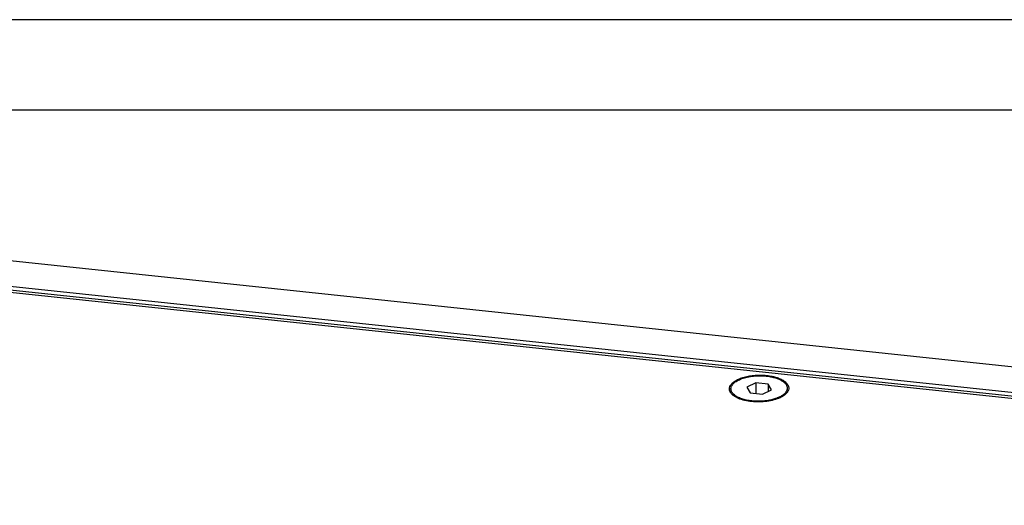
# Model space of a CAD drawing. Header units: millimetres. Extents: x -6552 to -4132, y 482 to 1483.
# Tile 49 of 80: x -5901 to -5768, y 1106 to 1171. Entities that reach past the tile are written whole.
import ezdxf

# ---------------------------------------------------------------- set-up
doc = ezdxf.new("R2010")
doc.units = ezdxf.units.MM
doc.header["$LTSCALE"] = 16.335
doc.layers.get('0').update_dxf_attribs({"linetype": 'CONTINUOUS'})
for name, color, linetype in [('02___PRT_ALL_AXES', 7, 'CONTINUOUS'), ('1', 7, 'CONTINUOUS'), ('AXES', 7, 'CONTINUOUS')]:
    doc.layers.add(name, color=color, linetype=linetype)

# ---------------------------------------------------------------- blocks, each defined once
blk = doc.blocks.new('AAXXX')
at = {"layer": '1'}
for p, q in [((-2141.569, 350.671), (-2223.646, 350.671)), ((-2222.681, 349.645), (-2142.534, 349.645))]:
    blk.add_line(p, q, dxfattribs=at)

msp = doc.modelspace()

# ---------------------------------------------------------------- linework, layer by layer
at = {"color": 7, "linetype": 'Continuous'}
for p, q in [((-5972.24, 1142.15), (-5628.03, 1105.69)), ((-5631.64, 1105.72), (-5968.8, 1141.43)), ((-5801.9, 1122.2), (-5803.12, 1121.63)), ((-5803.12, 1121.63), (-5802.66, 1120.88)), ((-5801.9, 1122.2), (-5801.87, 1120.79)), ((-5800.22, 1122.03), (-5801.9, 1122.2)), ((-5800.99, 1120.7), (-5799.77, 1121.27)), ((-5800.22, 1122.03), (-5800.21, 1121.07)), ((-5799.77, 1121.27), (-5800.22, 1122.03)), ((-5802.66, 1120.88), (-5800.99, 1120.7))]:
    msp.add_line(p, q, dxfattribs=at)
msp.add_arc((-5799.04, 1121.97), 1.74, 315.6388, 316.7943, dxfattribs=at)
for points, knots in [([(-5805.31, 1121.86), (-5805.24, 1121.99), (-5805.03, 1122.23), (-5804.61, 1122.53), (-5804.08, 1122.8), (-5803.44, 1123.01), (-5802.73, 1123.16), (-5801.98, 1123.25), (-5801.2, 1123.28), (-5800.43, 1123.23), (-5799.7, 1123.12), (-5799.04, 1122.95), (-5798.47, 1122.72), (-5798, 1122.44), (-5797.66, 1122.13), (-5797.49, 1121.82), (-5797.44, 1121.57), (-5797.45, 1121.33), (-5797.51, 1121.15), (-5797.58, 1121.04)], [0, 0, 0, 0, 0.045951, 0.100378, 0.163586, 0.234664, 0.311944, 0.393281, 0.476254, 0.558336, 0.63706, 0.710178, 0.775855, 0.832922, 0.881258, 0.922404, 0.941485, 0.960361, 1, 1, 1, 1]), ([(-5805.09, 1120.65), (-5805.18, 1120.74), (-5805.32, 1120.92), (-5805.45, 1121.24), (-5805.45, 1121.56), (-5805.37, 1121.77), (-5805.31, 1121.86)], [0, 0, 0, 0, 0.27616, 0.520211, 0.753127, 1, 1, 1, 1]), ([(-5804.87, 1120.47), (-5804.89, 1120.48), (-5804.97, 1120.54), (-5805.04, 1120.6), (-5805.09, 1120.65)], [0, 0, 0, 0, 0.259761, 1, 1, 1, 1]), ([(-5797.99, 1120.59), (-5798.18, 1120.43), (-5798.65, 1120.16), (-5799.46, 1119.88), (-5800.4, 1119.69), (-5801.41, 1119.62), (-5802.42, 1119.66), (-5803.37, 1119.81), (-5804.19, 1120.07), (-5804.67, 1120.32), (-5804.87, 1120.47)], [0, 0, 0, 0, 0.102064, 0.222856, 0.357699, 0.500001, 0.642302, 0.777145, 0.897935, 1, 1, 1, 1]), ([(-5797.8, 1120.76), (-5797.81, 1120.74), (-5797.87, 1120.68), (-5797.94, 1120.63), (-5797.99, 1120.59)], [0, 0, 0, 0, 0.241721, 1, 1, 1, 1]), ([(-5797.58, 1121.04), (-5797.59, 1121.02), (-5797.65, 1120.93), (-5797.72, 1120.84), (-5797.77, 1120.78)], [0, 0, 0, 0, 0.238389, 1, 1, 1, 1])]:
    msp.add_open_spline(points, degree=3, knots=knots, dxfattribs=at)
at = {"layer": '02___PRT_ALL_AXES', "color": 7, "linetype": 'Continuous'}
for p, q in [((-5967.79, 1145.66), (-5629.37, 1109.81)), ((-5630.85, 1106.42), (-5969.27, 1142.27))]:
    msp.add_line(p, q, dxfattribs=at)
at = {"layer": 'AXES', "color": 7, "linetype": 'Continuous'}
for p, q in [((-5805.24, 1121.39), (-5805.24, 1121.12)), ((-5797.64, 1121.52), (-5797.64, 1121.25))]:
    msp.add_line(p, q, dxfattribs=at)
for points, knots in [([(-5805.24, 1121.39), (-5805.24, 1121.42), (-5805.24, 1121.48), (-5805.22, 1121.62), (-5805.15, 1121.79), (-5805.03, 1121.98), (-5804.86, 1122.17), (-5804.65, 1122.34), (-5804.39, 1122.5), (-5804.1, 1122.65), (-5803.77, 1122.79), (-5803.41, 1122.9), (-5803.03, 1123), (-5802.62, 1123.08), (-5802.06, 1123.15), (-5801.34, 1123.19), (-5800.76, 1123.16), (-5800.48, 1123.13)], [0, 0, 0, 0, 0.018055, 0.036337, 0.074358, 0.115582, 0.161009, 0.211197, 0.266344, 0.326374, 0.390997, 0.459766, 0.532108, 0.607358, 0.684779, 0.842903, 1, 1, 1, 1]), ([(-5800.48, 1123.13), (-5800.28, 1123.11), (-5799.9, 1123.06), (-5799.36, 1122.93), (-5798.95, 1122.79), (-5798.65, 1122.66), (-5798.45, 1122.55), (-5798.27, 1122.44), (-5798.11, 1122.32), (-5797.97, 1122.2), (-5797.85, 1122.07), (-5797.76, 1121.94), (-5797.7, 1121.8), (-5797.66, 1121.66), (-5797.65, 1121.56), (-5797.64, 1121.52)], [0, 0, 0, 0, 0.16899, 0.328642, 0.476074, 0.544512, 0.609141, 0.669848, 0.72661, 0.779516, 0.828792, 0.87482, 0.918169, 0.95959, 1, 1, 1, 1]), ([(-5804.78, 1120.58), (-5804.85, 1120.64), (-5804.98, 1120.76), (-5805.1, 1120.93), (-5805.18, 1121.07), (-5805.21, 1121.17), (-5805.24, 1121.28), (-5805.24, 1121.35), (-5805.24, 1121.39)], [0, 0, 0, 0, 0.285236, 0.541971, 0.661723, 0.777062, 0.889323, 1, 1, 1, 1]), ([(-5797.64, 1121.52), (-5797.64, 1121.48), (-5797.65, 1121.41), (-5797.67, 1121.3), (-5797.7, 1121.2), (-5797.77, 1121.05), (-5797.89, 1120.88), (-5798.01, 1120.75), (-5798.08, 1120.69)], [0, 0, 0, 0, 0.110632, 0.222854, 0.338164, 0.457903, 0.714663, 1, 1, 1, 1]), ([(-5802.41, 1119.77), (-5802.65, 1119.79), (-5803.01, 1119.85), (-5803.47, 1119.96), (-5803.78, 1120.06), (-5804.08, 1120.17), (-5804.34, 1120.29), (-5804.58, 1120.43), (-5804.72, 1120.53), (-5804.78, 1120.58)], [0, 0, 0, 0, 0.288733, 0.425528, 0.555941, 0.679133, 0.79445, 0.901459, 1, 1, 1, 1]), ([(-5798.08, 1120.69), (-5798.13, 1120.65), (-5798.24, 1120.56), (-5798.43, 1120.44), (-5798.63, 1120.33), (-5798.94, 1120.18), (-5799.36, 1120.03), (-5799.92, 1119.88), (-5800.52, 1119.78), (-5801.15, 1119.73), (-5801.78, 1119.72), (-5802.2, 1119.75), (-5802.41, 1119.77)], [0, 0, 0, 0, 0.045204, 0.093635, 0.145267, 0.199999, 0.317995, 0.445765, 0.580813, 0.720268, 0.86104, 1, 1, 1, 1])]:
    msp.add_open_spline(points, degree=3, knots=knots, dxfattribs=at)

# ---------------------------------------------------------------- block references
at = {"xscale": 11.88, "yscale": 11.88, "zscale": 11.88}
msp.add_blockref('AAXXX', (19864.72, -2994.75), dxfattribs=at)

doc.saveas('drawing.dxf')
